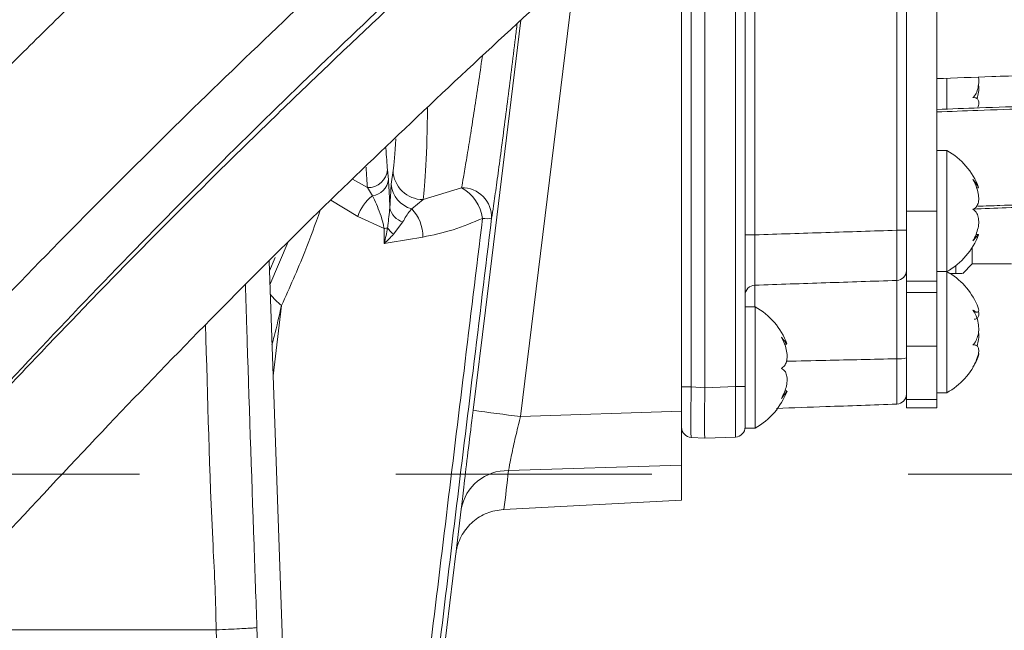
# Model space of a CAD drawing. Header units: millimetres. Extents: x 0 to 8410, y 0 to 5940.
# Tile 60 of 256: x 1520 to 1617, y 2893 to 2954. Entities that reach past the tile are written whole.
import ezdxf

# ---------------------------------------------------------------- set-up
doc = ezdxf.new("R2010")
doc.units = ezdxf.units.MM
doc.header["$LTSCALE"] = 10
doc.linetypes.add('CENTERX2', pattern=[20.32, 12.7, -2.54, 2.54, -2.54])
doc.styles.add('SLDTEXTSTYLE0', font='TXT', dxfattribs={"width": 0.605})
doc.dimstyles.new('SLDDIMSTYLE2', dxfattribs={"dimtxt": 50, "dimasz": 50, "dimexe": 0, "dimexo": 0.0625, "dimgap": 12.5, "dimtad": 1, "dimtoh": 1, "dimdec": 1, "dimrnd": 1e-09, "dimzin": 12, "dimdsep": 46, "dimtxsty": 'SLDTEXTSTYLE0', "dimsah": 1, "dimcen": 0.09, "dimadec": 0, "dimazin": 0, "dimtfac": 1, "dimtofl": 0, "dimtmove": 0, "dimatfit": 3, "dimfxl": 1, "dimfrac": 2, "dimtolj": 1, "dimtzin": 12, "dimarcsym": 0})

# ---------------------------------------------------------------- blocks, each defined once
blk = doc.blocks.new('*D11')
at = {"color": 7, "linetype": 'Continuous', "lineweight": 0}
for p, q in [((1441.191, 2973.045), (1441.191, 2553.474)), ((1386.191, 2703.045), (1386.191, 2553.474)), ((1386.191, 2568.474), (1119.57, 2568.474)), ((1386.191, 2568.474), (1441.191, 2568.474)), ((1441.191, 2568.474), (1541.191, 2568.474))]:
    blk.add_line(p, q, dxfattribs=at)
for points in [[(1386.191, 2568.474), (1336.191, 2575.974), (1336.191, 2560.974)], [(1441.191, 2568.474), (1491.191, 2560.974), (1491.191, 2575.974)]]:
    blk.add_solid(points, dxfattribs=at)
at = {"color": 7, "linetype": 'Continuous', "lineweight": 0, "insert": (1135.445, 2632.927), "char_height": 50, "attachment_point": 1, "style": 'SLDTEXTSTYLE0'}
blk.add_mtext('55', dxfattribs=at)

msp = doc.modelspace()

# ---------------------------------------------------------------- linework, layer by layer
at = {"color": 7, "linetype": 'Continuous', "lineweight": 0}
for p, q in [((1591.490794, 2973.209903), (1591.490794, 2920.164272)), ((1587.490786, 2969.787881), (1587.490786, 2917.041704)), ((1585.190792, 2967.759058), (1585.190792, 2914.704129)), ((1607.490796, 2934.544727), (1607.490796, 2959.544823)), ((1610.490788, 2934.544727), (1610.490788, 2959.544823)), ((1611.490775, 2944.616005), (1611.490775, 2947.713778)), ((1611.490775, 2940.544769), (1610.490788, 2940.544769)), ((1611.490775, 2928.544805), (1611.490775, 2940.544769)), ((1614.451486, 2936.854884), (1614.634354, 2936.854884)), ((1607.490796, 2927.586362), (1607.490796, 2934.544727)), ((1610.490788, 2927.586362), (1610.490788, 2934.544727)), ((1614.634354, 2932.23469), (1614.379633, 2932.23469)), ((1614.0108, 2929.314777), (1614.0108, 2930.927083)), ((1544.316757, 2928.613231), (1544.881988, 2929.948852)), ((1553.607095, 2664.544747), (1544.282842, 2929.577515)), ((1612.378288, 2928.369686), (1612.378288, 2929.130122)), ((1613.065679, 2928.369686), (1614.0108, 2929.314777)), ((1614.0108, 2929.314777), (1617.900628, 2929.314777)), ((1610.490788, 2928.544805), (1611.490775, 2928.544805)), ((1611.490775, 2916.544721), (1611.490775, 2928.544805)), ((1611.78847, 2928.369686), (1612.378288, 2928.369686)), ((1607.490796, 2926.466987), (1607.490796, 2927.586362)), ((1610.490788, 2926.466987), (1610.490788, 2927.586362)), ((1607.490796, 2921.152637), (1607.490796, 2926.466987)), ((1610.490788, 2921.152637), (1610.490788, 2926.466987)), ((1592.490781, 2925.04482), (1591.490794, 2925.04482)), ((1592.490781, 2913.044736), (1592.490781, 2925.04482)), ((1614.185471, 2924.533531), (1614.516545, 2924.533531)), ((1595.391262, 2921.359703), (1595.635522, 2921.359703)), ((1607.490796, 2915.872023), (1607.490796, 2921.152637)), ((1610.490788, 2921.152637), (1610.490788, 2915.872023)), ((1591.490794, 2917.925284), (1591.490794, 2920.164272)), ((1591.490794, 2917.925284), (1591.490794, 2917.147681)), ((1591.490794, 2917.147681), (1591.490794, 2913.150117)), ((1595.635522, 2916.729853), (1595.430393, 2916.729853)), ((1610.490788, 2916.544721), (1611.490775, 2916.544721)), ((1607.490796, 2915.872023), (1607.490796, 2915.04471)), ((1610.490788, 2915.872023), (1610.490788, 2915.04471)), ((1585.190792, 2909.373567), (1585.190792, 2914.704129)), ((1610.490788, 2915.04471), (1607.490796, 2915.04471)), ((1591.490794, 2913.044736), (1591.490794, 2913.150117)), ((1591.490794, 2913.044736), (1592.490781, 2913.044736)), ((1587.490756, 2912.044808), (1586.138446, 2912.115619)), ((1587.490786, 2912.044808), (1587.490756, 2912.044808)), ((1590.525675, 2912.150786), (1587.490786, 2912.044808)), ((1585.190792, 2909.373567), (1585.190792, 2905.911371)), ((1585.190792, 2905.911371), (1567.575801, 2904.980466)), ((1567.575801, 2904.980466), (1567.508954, 2904.97689)), ((1562.808055, 2900.597379), (1558.481414, 2865.359709)), ((1562.804837, 2900.572106), (1562.802065, 2900.55053)), ((1539.028454, 2893.044874), (1509.560559, 2893.044874)), ((1539.028812, 2893.044874), (1539.028454, 2893.044874))]:
    msp.add_line(p, q, dxfattribs=at)
at = {"color": 8, "linetype": 'Continuous', "lineweight": 0}
for p, q in [((1590.525675, 2917.147681), (1590.525675, 2972.388312)), ((1586.138446, 2968.594954), (1586.138446, 2917.108819)), ((1592.455882, 2961.903259), (1592.455882, 2932.186291)), ((1606.525678, 2932.638332), (1606.525678, 2961.451218)), ((1574.640978, 2958.354995), (1569.217194, 2914.192841)), ((1552.565712, 2937.701389), (1554.037619, 2936.867163)), ((1556.034881, 2938.639328), (1556.121308, 2937.666461)), ((1556.408573, 2937.197373), (1556.578476, 2938.559458)), ((1554.544378, 2936.051533), (1554.037619, 2936.867163)), ((1559.574354, 2935.678169), (1563.376713, 2936.849401)), ((1553.094674, 2933.996007), (1550.424833, 2935.637877)), ((1559.574354, 2935.678169), (1558.427472, 2934.765384)), ((1555.696417, 2932.798669), (1553.094674, 2933.996007)), ((1610.490788, 2934.544727), (1607.490796, 2934.544727)), ((1557.564217, 2933.462784), (1556.622553, 2932.246849)), ((1555.710424, 2931.326792), (1555.696417, 2932.798669)), ((1592.455882, 2932.186291), (1591.490794, 2932.186291)), ((1607.490796, 2932.638332), (1606.525678, 2932.638332)), ((1544.365037, 2927.241132), (1546.195675, 2931.484267)), ((1592.455882, 2927.200243), (1592.455882, 2925.04482)), ((1606.525678, 2919.908926), (1606.525678, 2927.666232)), ((1610.490788, 2927.586362), (1607.490796, 2927.586362)), ((1610.490788, 2926.466987), (1607.490796, 2926.466987)), ((1545.526016, 2925.192997), (1544.682104, 2918.228552)), ((1607.490796, 2921.152637), (1610.490788, 2921.152637)), ((1585.190792, 2917.108819), (1586.138446, 2917.108819)), ((1586.138446, 2917.108819), (1587.490756, 2917.03789)), ((1587.490786, 2917.041704), (1590.525675, 2917.147681)), ((1591.490794, 2917.147681), (1590.525675, 2917.147681)), ((1610.490788, 2915.872023), (1607.490796, 2915.872023)), ((1569.217194, 2914.192841), (1585.190792, 2914.704129)), ((1585.190792, 2909.373567), (1568.034518, 2908.824489)), ((1562.802065, 2900.55053), (1563.33347, 2904.991791)), ((1543.084342, 2893.269226), (1551.252145, 2664.463446))]:
    msp.add_line(p, q, dxfattribs=at)
at = {"color": 7, "linetype": 'CENTERX2', "lineweight": 0}
msp.add_line((1201.243864, 2908.466676), (2883.288741, 2908.466676), dxfattribs=at)
at = {"color": 8, "linetype": 'Continuous', "lineweight": 0, "flags": 128}
for points in [[(1564.516205, 2914.802239), (1565.73518, 2924.727366), (1569.264311, 2953.463003)], [(1559.530605, 2931.965277), (1556.280304, 2931.42204), (1555.710424, 2931.326792)]]:
    msp.add_lwpolyline(points, dxfattribs=at)
at = {"color": 7, "linetype": 'Continuous', "lineweight": 0}
for centre, radius, start, end in [((1441.190786, 2973.044765), 110.5, 6.94553026, 201.26976644), ((1441.190786, 2973.044765), 109.5, 6.62291892, 200.02224531), ((1608.091804, 2934.425376), 7, 20.64095396, 60.95025276), ((1608.091804, 2934.664154), 7, 299.04974724, 339.38882025), ((1608.091804, 2922.425376), 7, 23.83434912, 60.95025276), ((1589.091804, 2918.925376), 7, 20.63583173, 60.95025276), ((1608.091804, 2922.664154), 7, 299.04974724, 336.28259045), ((1589.091804, 2919.164154), 7, 299.04974724, 339.39066495), ((1606.490786, 2916.409724), 1, 272, 0), ((1586.190786, 2913.114267), 1, 180, 267), ((1590.490786, 2913.150136), 1, 272, 0)]:
    msp.add_arc(centre, radius, start, end, dxfattribs=at)
at = {"color": 8, "linetype": 'Continuous', "lineweight": 0}
for centre, radius, start, end in [((1554.092238, 2938.817165), 1.950767, 268.39560321, 354.76950916), ((1559.567916, 2938.669632), 2.99147, 182.11065526, 270.123308), ((1554.297252, 2937.870222), 1.835402, 277.73804458, 353.62606347), ((1559.145141, 2937.415134), 2.745219, 184.54971036, 254.84534662), ((1563.444922, 2933.938872), 2.911328, 357.70089267, 91.34248415), ((1561.351923, 2933.230255), 4.147046, 8.17807509, 60.77444895), ((1556.920037, 2932.837067), 3.997067, 126.46634736, 163.14518412), ((1558.093848, 2935.253601), 1.867494, 192.25207995, 253.52451091), ((1555.614574, 2932.039863), 3.916741, 358.90885853, 44.09615366), ((1565.899415, 2936.61291), 2.827595, 260.9941348, 279.24949847), ((1555.214252, 2935.594245), 2.836852, 279.78575972, 286.91265275), ((1558.52249, 2934.581132), 3.009757, 214.41453065, 230.85691157), ((1606.493357, 2928.663151), 0.997443, 271.85693721, 359.85783462), ((1592.489685, 2926.201923), 0.998892, 91.93928617, 179.93493135), ((1548.389194, 2929.220913), 4.941852, 216.13306405, 234.59351002), ((1606.758567, 2922.376614), 2.478653, 264.60865746, 287.18237657), ((1590.403003, 3096.060183), 183.097156, 261.87212639, 263.35553593), ((1567.904724, 2904.184273), 4.64203, 88.39776336, 169.98198219)]:
    msp.add_arc(centre, radius, start, end, dxfattribs=at)
for centre, major_axis, ratio, start_param, end_param in [((1559.384559, 2951.044765), (0, 16), 0.042581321, 3.42391514, 4.312049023), ((1556.388671, 2951.044765), (0, 13), 0.052407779, 3.42391514, 3.911633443), ((1556.374957, 2951.044765), (0, 14), 0.052407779, 2.392164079, 2.659661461), ((1554.377698, 2951.044765), (0, 16), 0.045856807, 2.433452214, 2.659661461), ((1586.190786, 2917.119756), (0.052313, 5.00412), 0.010434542, 1.573097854, 3.141155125), ((1590.490786, 2917.152575), (-0.034893, 5.001829), 0.006970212, 3.141787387, 4.711365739), ((-1882.020229, 2812.545263), (3453.496417, 277.257172), 0.511913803, 6.179300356, 6.181451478)]:
    msp.add_ellipse(centre, major_axis=major_axis, ratio=ratio, start_param=start_param, end_param=end_param, dxfattribs=at)
at = {"color": 7, "linetype": 'Continuous', "lineweight": 0}
for centre, major_axis, ratio, start_param, end_param in [((1587.53446, 2917.049337), (0.043674, 5.004572), 0.008709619, 1.573155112, 3.141212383), ((1530.200841, 2915.047203), (57.289676, 2.009815), 0.087221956, 6.279364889, 6.280125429)]:
    msp.add_ellipse(centre, major_axis=major_axis, ratio=ratio, start_param=start_param, end_param=end_param, dxfattribs=at)
for points, knots in [([(1709.626008, 3025.905654), (1709.356482, 3026.92909), (1708.842349, 3028.88134), (1708.0834, 3031.659814), (1707.367659, 3034.135278), (1706.672975, 3036.377243), (1706.007752, 3038.364056), (1705.384602, 3040.081122), (1704.85038, 3041.450272), (1704.392598, 3042.554347), (1703.95237, 3043.561967), (1703.484059, 3044.577868), (1702.938283, 3045.691373), (1702.309086, 3046.889485), (1701.593229, 3048.149151), (1700.83891, 3049.366322), (1700.096651, 3050.46528), (1699.425356, 3051.383915), (1698.80712, 3052.173248), (1698.154874, 3052.955788), (1697.355948, 3053.846399), (1696.305642, 3054.910053), (1695.021251, 3056.058604), (1693.599201, 3057.155863), (1692.07347, 3058.163797), (1690.552209, 3059.0135), (1688.965383, 3059.751588), (1687.341265, 3060.374727), (1685.505324, 3060.930748), (1682.916077, 3061.491786), (1679.678872, 3061.82243), (1675.975053, 3061.741375), (1672.442035, 3061.319423), (1668.897773, 3060.618072), (1665.144118, 3059.615285), (1661.091183, 3058.277721), (1656.673574, 3056.560799), (1651.920545, 3054.455875), (1646.930977, 3052.001889), (1641.83274, 3049.274744), (1636.747863, 3046.36361), (1631.83535, 3043.391011), (1627.261357, 3040.496528), (1623.090792, 3037.761755), (1619.01813, 3035.012342), (1614.680583, 3032.003152), (1609.796113, 3028.517502), (1604.333964, 3024.506122), (1598.338793, 3019.972348), (1591.992246, 3015.027022), (1583.903682, 3008.539039), (1574.209863, 3000.463026), (1562.960588, 2990.672712), (1551.860834, 2980.674308), (1542.709756, 2972.207703), (1535.52792, 2965.438242), (1530.250962, 2960.395934), (1525.05552, 2955.360849), (1519.948411, 2950.336463), (1514.935627, 2945.326218), (1510.011811, 2940.3235), (1504.991074, 2935.144625), (1499.631527, 2929.531059), (1493.717027, 2923.236835), (1487.218879, 2916.205974), (1480.179279, 2908.463235), (1472.643835, 2900.048827), (1464.660146, 2891.010709), (1456.293595, 2881.375094), (1447.585385, 2871.168136), (1441.809555, 2864.182147), (1438.838798, 2860.588953)], [0, 0, 0, 0, 0.018858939, 0.035974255, 0.051343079, 0.064965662, 0.078152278, 0.08915524, 0.097979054, 0.104627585, 0.11036261, 0.116947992, 0.123946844, 0.131712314, 0.14024471, 0.148897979, 0.156382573, 0.163005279, 0.168275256, 0.173217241, 0.179656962, 0.187627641, 0.197124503, 0.206874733, 0.215595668, 0.225103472, 0.233014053, 0.241019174, 0.250220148, 0.260611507, 0.278422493, 0.294424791, 0.308730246, 0.323110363, 0.337955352, 0.353482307, 0.369847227, 0.387052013, 0.404453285, 0.421440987, 0.438031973, 0.453885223, 0.468043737, 0.480456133, 0.491909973, 0.504674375, 0.518884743, 0.534528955, 0.551593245, 0.569595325, 0.587453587, 0.618245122, 0.648408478, 0.677846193, 0.706503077, 0.720559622, 0.734452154, 0.748190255, 0.761780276, 0.77522483, 0.788526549, 0.801767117, 0.816392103, 0.832933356, 0.8513719, 0.87168269, 0.893831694, 0.917783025, 0.943505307, 0.970942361, 1, 1, 1, 1]), ([(1658.394057, 3057.188317), (1658.216223, 3057.163989), (1656.809902, 3056.971599), (1653.941102, 3056.235849), (1649.673485, 3054.939429), (1645.334455, 3053.286989), (1641.027585, 3051.418091), (1636.887444, 3049.439911), (1632.569475, 3047.206907), (1628.122991, 3044.749185), (1623.690565, 3042.156509), (1619.485925, 3039.578001), (1615.741249, 3037.193803), (1612.311342, 3034.945723), (1608.837658, 3032.611282), (1604.922688, 3029.911492), (1600.415246, 3026.717329), (1595.289931, 3022.979649), (1589.611256, 3018.714312), (1583.577951, 3014.046989), (1575.897531, 3007.935362), (1566.70196, 3000.354278), (1556.036856, 2991.186542), (1545.556537, 2981.807489), (1536.978531, 2973.814824), (1530.289938, 2967.39967), (1525.388947, 2962.614146), (1520.571126, 2957.82869), (1515.837153, 2953.049252), (1511.187561, 2948.281674), (1506.60482, 2943.510228), (1501.90317, 2938.537085), (1496.866515, 2933.115096), (1491.315616, 2927.016026), (1485.255634, 2920.194778), (1478.742978, 2912.654821), (1471.849014, 2904.40574), (1464.646454, 2895.467166), (1457.195909, 2885.866944), (1449.531145, 2875.639505), (1444.511163, 2868.619197), (1441.928524, 2865.007445)], [0, 0, 0, 0, 0.003589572, 0.028386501, 0.054333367, 0.081973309, 0.103843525, 0.126287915, 0.148739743, 0.171203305, 0.193627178, 0.214118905, 0.231746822, 0.24650687, 0.2618466, 0.279494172, 0.299561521, 0.322032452, 0.346884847, 0.373090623, 0.399034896, 0.443705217, 0.487349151, 0.529840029, 0.571115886, 0.591343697, 0.611336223, 0.631115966, 0.650698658, 0.670094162, 0.689307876, 0.70858405, 0.7301074, 0.754393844, 0.781434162, 0.811214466, 0.843712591, 0.878904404, 0.916753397, 0.957171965, 1, 1, 1, 1]), ([(1451.680738, 2851.393625), (1453.290574, 2853.369541), (1456.369897, 2857.14911), (1460.880276, 2862.546132), (1465.006218, 2867.412196), (1468.840837, 2871.874881), (1472.318128, 2875.878212), (1475.375129, 2879.36673), (1477.837057, 2882.157804), (1479.894349, 2884.479265), (1481.822515, 2886.646635), (1484.358104, 2889.486484), (1487.693537, 2893.203136), (1491.874959, 2897.834752), (1498.248494, 2904.840821), (1506.630156, 2913.922112), (1516.948779, 2924.817854), (1527.182935, 2935.296658), (1537.401222, 2945.390596), (1547.631275, 2955.188547), (1557.891171, 2964.761363), (1568.11365, 2974.086093), (1578.21403, 2983.040656), (1588.071421, 2991.482854), (1597.624823, 2999.338343), (1606.948749, 3006.694113), (1615.103248, 3012.846666), (1622.222503, 3018.001807), (1628.394264, 3022.30628), (1634.633613, 3026.47195), (1640.943773, 3030.469413), (1647.210492, 3034.191671), (1652.494314, 3037.086066), (1656.672523, 3039.196054), (1659.723056, 3040.632969), (1662.317006, 3041.768431), (1664.592004, 3042.692153), (1666.968646, 3043.581036), (1669.598329, 3044.453649), (1672.476151, 3045.239571), (1674.923531, 3045.718155), (1676.867058, 3045.943432), (1678.360496, 3046.002877), (1679.697944, 3045.941632), (1680.847357, 3045.777612), (1681.784932, 3045.546893), (1682.464632, 3045.311747), (1682.98052, 3045.094373), (1683.470896, 3044.851906), (1683.99728, 3044.544449), (1684.560499, 3044.155865), (1685.122262, 3043.698891), (1685.622203, 3043.227392), (1686.031614, 3042.794877), (1686.349576, 3042.429862), (1686.607754, 3042.11371), (1686.842122, 3041.811172), (1687.110903, 3041.448632), (1687.306946, 3041.160852), (1687.41535, 3041.001722)], [0, 0, 0, 0, 0.019353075, 0.037018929, 0.052943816, 0.06708677, 0.080773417, 0.092153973, 0.101205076, 0.108027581, 0.114782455, 0.122286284, 0.135597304, 0.150774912, 0.166995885, 0.203066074, 0.237992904, 0.271866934, 0.304823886, 0.337604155, 0.370430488, 0.403362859, 0.436348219, 0.468896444, 0.500567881, 0.531821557, 0.563786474, 0.585502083, 0.607790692, 0.631169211, 0.655635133, 0.681172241, 0.707091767, 0.722830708, 0.736961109, 0.749487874, 0.760420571, 0.771322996, 0.787378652, 0.805439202, 0.825367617, 0.838550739, 0.852030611, 0.865818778, 0.87991014, 0.892924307, 0.904004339, 0.91193996, 0.920817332, 0.930728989, 0.941690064, 0.953630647, 0.964623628, 0.972603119, 0.979289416, 0.984670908, 0.98879862, 0.9938061, 1, 1, 1, 1]), ([(1712.210704, 3013.034389), (1712.125244, 3013.346379), (1711.804467, 3014.517456), (1711.244591, 3016.4139), (1710.555208, 3018.608509), (1709.928739, 3020.445784), (1709.378217, 3021.944939), (1708.916005, 3023.122696), (1708.515433, 3024.088569), (1708.06188, 3025.130604), (1707.468681, 3026.407316), (1706.658725, 3027.993682), (1705.726361, 3029.620631), (1704.773991, 3031.084488), (1703.989767, 3032.159676), (1703.3525, 3032.964414), (1702.745027, 3033.683725), (1701.965835, 3034.534149), (1700.9622, 3035.517995), (1699.788999, 3036.521454), (1698.544425, 3037.434435), (1697.314798, 3038.206957), (1696.144727, 3038.835784), (1694.966325, 3039.375442), (1693.740268, 3039.849206), (1692.338537, 3040.287842), (1690.065147, 3040.821415), (1686.970463, 3041.162512), (1683.115866, 3041.020263), (1679.327769, 3040.455857), (1675.373976, 3039.516014), (1671.025403, 3038.143966), (1666.43196, 3036.373581), (1661.667242, 3034.256606), (1656.876545, 3031.893768), (1651.940449, 3029.246167), (1646.987012, 3026.401969), (1642.216274, 3023.505248), (1637.84361, 3020.729499), (1633.694287, 3018.003142), (1629.353134, 3015.062275), (1624.358146, 3011.570546), (1618.592934, 3007.405663), (1612.082464, 3002.540685), (1605.057889, 2997.107383), (1596.610732, 2990.351596), (1586.963664, 2982.326791), (1576.18926, 2972.97448), (1565.600828, 2963.452259), (1556.915099, 2955.4067), (1550.119788, 2948.97446), (1545.135969, 2944.185245), (1540.233841, 2939.400502), (1535.416017, 2934.62238), (1530.686189, 2929.85182), (1526.025194, 2925.072371), (1521.237666, 2920.087707), (1515.802477, 2914.343148), (1509.467183, 2907.535721), (1502.165281, 2899.553227), (1494.15287, 2890.65445), (1485.456122, 2880.88168), (1476.150317, 2870.269409), (1466.315059, 2858.862226), (1459.748093, 2850.97745), (1456.360686, 2846.910283)], [0, 0, 0, 0, 0.00633935, 0.023795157, 0.039009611, 0.051991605, 0.062580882, 0.071041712, 0.077395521, 0.083351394, 0.09335263, 0.105095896, 0.118475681, 0.130530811, 0.139834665, 0.144877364, 0.150615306, 0.157981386, 0.166961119, 0.177303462, 0.186995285, 0.195586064, 0.203778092, 0.21076255, 0.218164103, 0.226551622, 0.235915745, 0.257316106, 0.276163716, 0.293265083, 0.310919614, 0.329404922, 0.349090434, 0.366932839, 0.384982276, 0.402753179, 0.42025269, 0.436848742, 0.451367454, 0.463781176, 0.477438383, 0.493184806, 0.511060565, 0.531044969, 0.552644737, 0.574126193, 0.605783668, 0.636722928, 0.666895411, 0.69624543, 0.710624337, 0.724823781, 0.738856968, 0.752734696, 0.766467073, 0.780063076, 0.793702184, 0.808935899, 0.828754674, 0.851143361, 0.876089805, 0.903556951, 0.933464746, 0.965679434, 1, 1, 1, 1]), ([(1464.322228, 2841.202304), (1466.45905, 2843.793188), (1470.48523, 2848.674905), (1476.283264, 2855.506182), (1481.12616, 2861.130326), (1485.047205, 2865.632303), (1488.094323, 2869.105191), (1490.573162, 2871.914706), (1492.621071, 2874.226792), (1494.494249, 2876.334768), (1496.452704, 2878.532418), (1498.610139, 2880.946231), (1501.482377, 2884.150523), (1505.095531, 2888.165849), (1509.382656, 2892.899846), (1513.747971, 2897.682894), (1520.033075, 2904.506803), (1528.230899, 2913.255169), (1538.383112, 2923.758391), (1548.414324, 2933.752985), (1558.363202, 2943.335708), (1568.268046, 2952.597593), (1578.177293, 2961.618169), (1588.001221, 2970.28858), (1597.607786, 2978.471644), (1606.913658, 2986.087229), (1615.977261, 2993.206354), (1623.880021, 2999.144135), (1630.760968, 3004.10598), (1636.736868, 3008.2566), (1642.8216, 3012.301877), (1649.026325, 3016.213431), (1655.213953, 3019.865404), (1660.429119, 3022.697707), (1664.537807, 3024.751161), (1667.519367, 3026.13886), (1670.049934, 3027.2326), (1672.286581, 3028.128108), (1674.654468, 3028.999618), (1677.311907, 3029.862054), (1680.241741, 3030.631535), (1682.885279, 3031.110768), (1685.144146, 3031.311348), (1687.03522, 3031.291628), (1688.696066, 3031.086117), (1690.060071, 3030.746255), (1691.021173, 3030.39244), (1691.741642, 3030.063088), (1692.373135, 3029.724592), (1693.04134, 3029.303508), (1693.73408, 3028.791566), (1694.398123, 3028.218241), (1694.966276, 3027.656142), (1695.416389, 3027.162825), (1695.761222, 3026.755302), (1696.04193, 3026.403164), (1696.313625, 3026.045432), (1696.639241, 3025.594441), (1697.055032, 3024.978884), (1697.559208, 3024.168659), (1698.173297, 3023.083945), (1698.885849, 3021.672995), (1699.680999, 3019.880492), (1700.517377, 3017.725106), (1701.381878, 3015.186686), (1702.269657, 3012.255032), (1703.18628, 3008.936664), (1703.806709, 3006.583834), (1704.130608, 3005.355522)], [0, 0, 0, 0, 0.021446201, 0.040408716, 0.056781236, 0.068264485, 0.077917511, 0.085722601, 0.091675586, 0.097174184, 0.103268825, 0.109959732, 0.117246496, 0.129899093, 0.143302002, 0.15653611, 0.169595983, 0.199984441, 0.229381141, 0.257918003, 0.285538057, 0.313219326, 0.340992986, 0.368807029, 0.396264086, 0.423008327, 0.449379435, 0.476193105, 0.494306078, 0.512923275, 0.532604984, 0.553344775, 0.575126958, 0.597164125, 0.610420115, 0.622260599, 0.632691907, 0.641765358, 0.651038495, 0.66462939, 0.679860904, 0.696600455, 0.709988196, 0.723869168, 0.738275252, 0.75178576, 0.762789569, 0.769679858, 0.777373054, 0.785882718, 0.79522442, 0.805057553, 0.813730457, 0.820025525, 0.825297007, 0.829533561, 0.833052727, 0.837821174, 0.844182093, 0.852154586, 0.861761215, 0.874773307, 0.889990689, 0.907448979, 0.927176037, 0.949185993, 0.973472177, 1, 1, 1, 1]), ([(1497.740049, 2894.618556), (1498.550224, 2895.547207), (1501.131301, 2898.505726), (1505.568822, 2903.490649), (1512.491144, 2911.160474), (1520.944129, 2920.291939), (1530.908604, 2930.701035), (1540.770395, 2940.638502), (1550.557799, 2950.163557), (1560.32073, 2959.347595), (1570.112797, 2968.251456), (1579.832114, 2976.784266), (1589.337978, 2984.827537), (1598.53534, 2992.314042), (1607.454706, 2999.284688), (1614.916864, 3004.870375), (1621.044043, 3009.268746), (1624.492207, 3011.698947), (1626.271974, 3012.894742), (1626.456398, 3013.018653)], [0, 0, 0, 0, 0.0203276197, 0.0647602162, 0.1093079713, 0.1888559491, 0.2662833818, 0.3413898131, 0.4140006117, 0.4867514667, 0.5597706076, 0.6329477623, 0.7052068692, 0.7755804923, 0.844781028, 0.9144989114, 0.9545429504, 0.9952896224, 1, 1, 1, 1]), ([(1610.490788, 2947.666928), (1612.312733, 2947.733384), (1616.317208, 2947.879446), (1622.2028, 2948.078526), (1627.827808, 2948.246207), (1632.53319, 2948.374804), (1636.371629, 2948.504527), (1639.441661, 2948.63803), (1642.108689, 2948.782632), (1644.862205, 2948.96631), (1648.345714, 2949.259184), (1652.559719, 2949.729508), (1657.168741, 2950.436142), (1661.650665, 2951.372128), (1665.831386, 2952.53645), (1669.716371, 2953.940139), (1673.310507, 2955.607662), (1676.614399, 2957.568988), (1679.942015, 2960.169802), (1683.088157, 2963.509832), (1685.932592, 2967.293643), (1688.027717, 2970.465382), (1689.608516, 2972.951653), (1690.764492, 2974.765393), (1691.786784, 2976.323751), (1692.746205, 2977.742859), (1693.914496, 2979.421467), (1695.304991, 2981.369009), (1696.854729, 2983.517787), (1697.772635, 2985.030155), (1698.190797, 2985.71913)], [0, 0, 0, 0, 0.0464830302, 0.1021655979, 0.150142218, 0.1899552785, 0.2221761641, 0.248094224, 0.2683569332, 0.2903529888, 0.31853985, 0.3576470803, 0.3988024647, 0.4381211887, 0.4755663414, 0.5113476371, 0.5462163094, 0.5809626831, 0.6163332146, 0.6660548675, 0.717381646, 0.7685823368, 0.7988084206, 0.8265550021, 0.8502961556, 0.8703055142, 0.8944948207, 0.9332619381, 0.9695967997, 1, 1, 1, 1]), ([(1698.323626, 2983.550474), (1698.070991, 2982.806717), (1697.280502, 2980.479515), (1695.501939, 2976.674718), (1693.195919, 2972.40309), (1690.65978, 2968.39496), (1687.789023, 2964.441884), (1684.396031, 2960.384225), (1680.759253, 2956.819873), (1677.022687, 2954.10152), (1673.455469, 2952.103192), (1669.665442, 2950.439901), (1665.596452, 2949.049287), (1661.208612, 2947.899948), (1656.511452, 2946.98358), (1651.741163, 2946.305127), (1647.396179, 2945.859491), (1643.788445, 2945.583204), (1640.683794, 2945.397916), (1637.441701, 2945.245428), (1633.797247, 2945.11436), (1630.172941, 2945.009661), (1626.789274, 2944.916062), (1623.381921, 2944.813966), (1619.299043, 2944.681672), (1614.899062, 2944.528662), (1611.850239, 2944.417168), (1610.490788, 2944.367454)], [0, 0, 0, 0, 0.024373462, 0.076264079, 0.126801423, 0.172314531, 0.22322457, 0.280795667, 0.338255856, 0.37876406, 0.418192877, 0.457241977, 0.497316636, 0.539241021, 0.583149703, 0.628852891, 0.670781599, 0.701898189, 0.726987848, 0.754992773, 0.789672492, 0.825533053, 0.852926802, 0.881087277, 0.917594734, 0.963255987, 1, 1, 1, 1]), ([(1614.55204, 2935.01465), (1615.284923, 2935.04143), (1618.395717, 2935.155096), (1623.512188, 2935.324625), (1629.503889, 2935.49148), (1634.404676, 2935.631047), (1638.2733, 2935.777343), (1641.407268, 2935.930686), (1644.370051, 2936.110306), (1647.725037, 2936.364294), (1652.518774, 2936.834479), (1658.401414, 2937.649814), (1664.957235, 2938.99848), (1670.622731, 2940.654276), (1675.481659, 2942.552663), (1679.655748, 2944.622626), (1683.643432, 2947.138886), (1687.394915, 2950.140609), (1690.86255, 2953.524705), (1693.970127, 2957.035283), (1696.655075, 2960.408963), (1698.860193, 2963.521886), (1700.791066, 2966.576118), (1702.654145, 2969.899283), (1704.451639, 2973.653669), (1706.02104, 2977.403045), (1706.860211, 2979.788609), (1707.224864, 2980.825231)], [0, 0, 0, 0, 0.018605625, 0.078973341, 0.129857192, 0.170616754, 0.20333121, 0.228110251, 0.250310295, 0.278763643, 0.313688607, 0.373040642, 0.430553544, 0.485922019, 0.526389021, 0.567636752, 0.61018667, 0.654336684, 0.700201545, 0.745493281, 0.786045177, 0.821686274, 0.853030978, 0.888018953, 0.929268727, 0.969264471, 1, 1, 1, 1]), ([(1614.057202, 2934.744284), (1615.166979, 2934.784336), (1618.80853, 2934.915759), (1624.546654, 2935.108759), (1630.821551, 2935.29506), (1635.852551, 2935.453853), (1639.547364, 2935.596958), (1642.374463, 2935.726433), (1644.856302, 2935.856096), (1647.691608, 2936.027516), (1651.028813, 2936.274189), (1655.93436, 2936.732591), (1662.243833, 2937.568928), (1669.719401, 2939.072092), (1676.388341, 2941.094167), (1682.058024, 2943.557117), (1686.647667, 2946.222019), (1690.639465, 2949.233936), (1694.429725, 2952.846684), (1697.967568, 2957.134212), (1701.170781, 2962.214895), (1703.506858, 2967.335358), (1705.12238, 2972.385473), (1705.643263, 2975.608826), (1705.909092, 2977.25384)], [0, 0, 0, 0, 0.028724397, 0.094254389, 0.148478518, 0.191027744, 0.224432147, 0.244167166, 0.264315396, 0.288814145, 0.317806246, 0.351171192, 0.41694381, 0.483842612, 0.551488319, 0.601720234, 0.649952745, 0.696068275, 0.739672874, 0.795564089, 0.851373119, 0.907898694, 0.952996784, 1, 1, 1, 1]), ([(1568.884481, 2953.117296), (1568.827988, 2952.64814), (1568.643835, 2951.11879), (1568.317385, 2948.479291), (1567.919362, 2945.311102), (1567.531088, 2942.292822), (1567.163653, 2939.507486), (1566.829106, 2937.057785), (1566.556682, 2935.144191), (1566.414435, 2934.216731), (1566.353906, 2933.822081)], [0, 0, 0, 0, 0.061533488, 0.200585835, 0.339639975, 0.479087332, 0.618535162, 0.757724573, 0.896907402, 1, 1, 1, 1]), ([(1614.622969, 2947.81594), (1614.626345, 2947.801139), (1614.681476, 2947.559394), (1614.653672, 2947.071527), (1614.522698, 2946.449356), (1614.306214, 2946.030811), (1614.138073, 2945.841557), (1614.083458, 2945.780084)], [0, 0, 0, 0, 0.018706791, 0.305536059, 0.57731279, 0.862702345, 1, 1, 1, 1]), ([(1653.259445, 2946.558759), (1652.912832, 2946.51458), (1651.342622, 2946.314444), (1648.670348, 2946.12535), (1645.428586, 2945.898534), (1642.588544, 2945.744567), (1639.788218, 2945.612009), (1636.692557, 2945.488126), (1633.707719, 2945.386433), (1631.155663, 2945.306712), (1629.155826, 2945.245945), (1626.841714, 2945.175544), (1623.74635, 2945.076831), (1619.58409, 2944.938136), (1615.046486, 2944.780537), (1611.900975, 2944.667182), (1610.490788, 2944.616363)], [0, 0, 0, 0, 0.024726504, 0.112015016, 0.188153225, 0.253145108, 0.311506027, 0.38459755, 0.470051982, 0.520480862, 0.563207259, 0.609989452, 0.682399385, 0.779815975, 0.901287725, 1, 1, 1, 1]), ([(1614.493448, 2945.691869), (1614.546454, 2945.896646), (1614.657181, 2946.324412), (1614.682854, 2946.815331), (1614.632778, 2947.03483), (1614.630509, 2947.044775)], [0, 0, 0, 0, 0.4671548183, 0.9758578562, 1, 1, 1, 1]), ([(1614.083458, 2945.780084), (1614.231948, 2945.781975), (1614.489223, 2945.785252), (1614.65256, 2945.476753), (1614.675242, 2945.125748), (1614.597886, 2944.848698), (1614.573855, 2944.762632)], [0, 0, 0, 0, 0.357401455, 0.619237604, 0.881716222, 1, 1, 1, 1]), ([(1614.634354, 2936.877415), (1614.641038, 2936.876689), (1614.657415, 2936.87491), (1614.516375, 2937.086939), (1614.306877, 2937.375691), (1614.138241, 2937.591384), (1614.083458, 2937.661454)], [0, 0, 0, 0, 0.212567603, 0.520755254, 0.844312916, 1, 1, 1, 1]), ([(1614.083458, 2937.661454), (1614.23136, 2937.37477), (1614.487641, 2936.878014), (1614.657062, 2936.119029), (1614.663087, 2935.523581), (1614.520062, 2935.067885), (1614.306502, 2934.825282), (1614.138154, 2934.748851), (1614.083458, 2934.724018)], [0, 0, 0, 0, 0.235538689, 0.408134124, 0.581135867, 0.745062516, 0.917171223, 1, 1, 1, 1]), ([(1614.083458, 2934.724018), (1614.231357, 2934.607568), (1614.487617, 2934.405798), (1614.657065, 2933.828865), (1614.663075, 2933.204531), (1614.520085, 2932.530521), (1614.306465, 2931.99379), (1614.138142, 2931.702065), (1614.083458, 2931.607291)], [0, 0, 0, 0, 0.235566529, 0.408158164, 0.581143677, 0.745078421, 0.917182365, 1, 1, 1, 1]), ([(1607.490796, 2932.638332), (1607.490796, 2932.476482), (1607.490796, 2931.867445), (1607.490796, 2930.831922), (1607.490796, 2929.732328), (1607.490796, 2928.927032), (1607.490796, 2928.74946), (1607.490796, 2928.660676)], [0, 0, 0, 0, 0.082946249, 0.312124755, 0.541329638, 0.770669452, 1, 1, 1, 1]), ([(1614.083458, 2931.607291), (1614.229683, 2931.775403), (1614.483036, 2932.066677), (1614.652962, 2932.252675), (1614.640853, 2932.216363), (1614.635873, 2932.20143)], [0, 0, 0, 0, 0.445578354, 0.772018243, 1, 1, 1, 1]), ([(1613.012928, 2928.369686), (1612.970071, 2928.369686), (1612.909657, 2928.369686), (1612.49794, 2928.369686), (1612.378288, 2928.369686)], [0, 0, 0, 0, 0.70938258, 1, 1, 1, 1]), ([(1614.492465, 2925.253317), (1614.548407, 2925.114194), (1614.664832, 2924.824656), (1614.661099, 2924.576076), (1614.520624, 2924.506007), (1614.306443, 2924.590366), (1614.138139, 2924.699619), (1614.083458, 2924.735114)], [0, 0, 0, 0, 0.212816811, 0.442907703, 0.660934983, 0.889839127, 1, 1, 1, 1]), ([(1614.083458, 2924.735114), (1614.231354, 2924.486298), (1614.487594, 2924.055209), (1614.657076, 2923.269522), (1614.663074, 2922.571836), (1614.520075, 2921.945011), (1614.306506, 2921.527058), (1614.138144, 2921.337477), (1614.083458, 2921.275899)], [0, 0, 0, 0, 0.23557, 0.408139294, 0.581132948, 0.745079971, 0.917198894, 1, 1, 1, 1]), ([(1614.195634, 2923.832461), (1614.301192, 2923.832812), (1614.514437, 2923.833519), (1614.645864, 2924.121236), (1614.683058, 2924.398371), (1614.63323, 2924.592709), (1614.631194, 2924.600646)], [0, 0, 0, 0, 0.324005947, 0.654542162, 0.985891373, 1, 1, 1, 1]), ([(1614.492465, 2921.190426), (1614.545856, 2921.396622), (1614.656961, 2921.825704), (1614.682864, 2922.317018), (1614.633227, 2922.535805), (1614.631194, 2922.544763)], [0, 0, 0, 0, 0.470126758, 0.978306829, 1, 1, 1, 1]), ([(1595.634777, 2921.387241), (1595.640023, 2921.377199), (1595.65422, 2921.350023), (1595.515616, 2921.514847), (1595.307011, 2921.767484), (1595.138279, 2921.966361), (1595.083464, 2922.030971)], [0, 0, 0, 0, 0.186557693, 0.504917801, 0.839163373, 1, 1, 1, 1]), ([(1595.083464, 2922.030971), (1595.231364, 2921.747475), (1595.487629, 2921.256266), (1595.657071, 2920.482145), (1595.663098, 2919.859713), (1595.52003, 2919.366044), (1595.306495, 2919.087518), (1595.13815, 2918.989033), (1595.083464, 2918.95704)], [0, 0, 0, 0, 0.235550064, 0.408134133, 0.581130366, 0.745070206, 0.917186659, 1, 1, 1, 1]), ([(1614.083458, 2921.275899), (1614.231356, 2921.277748), (1614.487605, 2921.280951), (1614.657072, 2920.97748), (1614.663085, 2920.541906), (1614.520067, 2919.983328), (1614.306468, 2919.481528), (1614.138142, 2919.182556), (1614.083458, 2919.085428)], [0, 0, 0, 0, 0.23556962, 0.408148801, 0.581152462, 0.745069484, 0.917180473, 1, 1, 1, 1]), ([(1614.083458, 2919.085428), (1614.232612, 2919.337865), (1614.491035, 2919.775235), (1614.647498, 2920.239644), (1614.682938, 2920.463892), (1614.633229, 2920.487897), (1614.631194, 2920.488879)], [0, 0, 0, 0, 0.400265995, 0.693499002, 0.987454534, 1, 1, 1, 1]), ([(1607.490796, 2920.008585), (1607.490796, 2919.848146), (1607.490796, 2919.244421), (1607.490796, 2918.245855), (1607.490796, 2917.231458), (1607.490796, 2916.542285), (1607.490796, 2916.453946), (1607.490796, 2916.409776)], [0, 0, 0, 0, 0.0829455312, 0.3121211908, 0.5413344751, 0.7706681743, 1, 1, 1, 1]), ([(1595.083464, 2918.95704), (1595.231362, 2918.861021), (1595.487608, 2918.69466), (1595.657076, 2918.160935), (1595.663097, 2917.563315), (1595.520031, 2916.90172), (1595.306475, 2916.364235), (1595.138149, 2916.067221), (1595.083464, 2915.970728)], [0, 0, 0, 0, 0.235566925, 0.408140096, 0.581132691, 0.745064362, 0.917176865, 1, 1, 1, 1]), ([(1595.083464, 2915.970728), (1595.228762, 2916.154892), (1595.480515, 2916.473989), (1595.644374, 2916.703708), (1595.63704, 2916.702644), (1595.634777, 2916.702315)], [0, 0, 0, 0, 0.485509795, 0.841229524, 1, 1, 1, 1]), ([(1606.525678, 2915.410325), (1604.177382, 2915.328302), (1600.205082, 2915.189556), (1596.232884, 2915.050866), (1594.608921, 2914.994166)], [0, 0, 0, 0, 0.59116778, 1, 1, 1, 1]), ([(1563.33347, 2904.991791), (1563.412569, 2905.662429), (1563.570783, 2907.003851), (1563.950701, 2910.168157), (1564.282752, 2912.899291), (1564.474495, 2914.462249), (1564.516205, 2914.802239)], [0, 0, 0, 0, 0.304090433, 0.608247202, 0.914782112, 1, 1, 1, 1]), ([(1562.802065, 2900.55053), (1562.802865, 2900.557007), (1562.816623, 2900.668364), (1562.923313, 2901.338775), (1563.356714, 2902.511058), (1564.433506, 2903.809812), (1565.860052, 2904.725397), (1566.959185, 2904.893038), (1567.508954, 2904.97689)], [0, 0, 0, 0, 0.002833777, 0.048715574, 0.294676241, 0.532863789, 0.766345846, 1, 1, 1, 1]), ([(1539.028812, 2893.044874), (1539.868885, 2893.082838), (1541.549039, 2893.158767), (1542.683164, 2893.226919), (1543.025067, 2893.258001), (1543.072496, 2893.266983), (1543.084342, 2893.269226)], [0, 0, 0, 0, 0.381179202, 0.762361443, 0.940647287, 1, 1, 1, 1])]:
    msp.add_open_spline(points, degree=3, knots=knots, dxfattribs=at)
at = {"color": 8, "linetype": 'Continuous', "lineweight": 0}
for points, knots in [([(1563.376713, 2936.849401), (1563.437251, 2937.181845), (1563.578415, 2937.957054), (1563.850204, 2939.563465), (1564.183253, 2941.617881), (1564.552005, 2943.969801), (1564.93805, 2946.501208), (1565.241483, 2948.523339), (1565.40824, 2949.664776), (1565.444846, 2949.915335)], [0, 0, 0, 0, 0.123129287, 0.287118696, 0.455918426, 0.620425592, 0.78970243, 0.953837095, 1, 1, 1, 1]), ([(1556.121308, 2937.666461), (1556.145929, 2937.322231), (1556.195931, 2936.623148), (1556.243176, 2935.618181), (1556.264551, 2934.985671), (1556.268889, 2934.857294)], [0, 0, 0, 0, 0.436039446, 0.885535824, 1, 1, 1, 1]), ([(1556.268889, 2934.857294), (1556.276027, 2935.036519), (1556.313769, 2935.984262), (1556.366121, 2936.654159), (1556.408573, 2937.197373)], [0, 0, 0, 0, 0.18910751, 1, 1, 1, 1]), ([(1555.696417, 2932.798669), (1555.673173, 2932.916362), (1555.563775, 2933.470299), (1555.190609, 2934.719721), (1554.804617, 2935.515209), (1554.544378, 2936.051533)], [0, 0, 0, 0, 0.080793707, 0.380264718, 1, 1, 1, 1]), ([(1556.039531, 2932.880089), (1556.048352, 2932.957793), (1556.123478, 2933.619523), (1556.200719, 2934.277012), (1556.268889, 2934.857294)], [0, 0, 0, 0, 0.117425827, 1, 1, 1, 1]), ([(1558.427472, 2934.765384), (1558.179237, 2934.469426), (1557.877643, 2934.10985), (1557.611334, 2933.560057), (1557.564217, 2933.462784)], [0, 0, 0, 0, 0.823074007, 1, 1, 1, 1]), ([(1549.365003, 2934.616372), (1548.868196, 2933.240852), (1547.706538, 2930.024546), (1546.319729, 2926.951685), (1545.526016, 2925.192997)], [0, 0, 0, 0, 0.427670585, 1, 1, 1, 1]), ([(1565.456796, 2933.820173), (1564.48355, 2933.40593), (1562.525602, 2932.572567), (1560.532823, 2932.168495), (1559.530605, 2931.965277)], [0, 0, 0, 0, 0.497075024, 1, 1, 1, 1]), ([(1560.13887, 2890.136644), (1561.297926, 2899.661579), (1563.069458, 2914.219734), (1564.843465, 2928.784624), (1565.456796, 2933.820173)], [0, 0, 0, 0, 0.654267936, 1, 1, 1, 1]), ([(1566.353906, 2933.822081), (1565.740656, 2928.789193), (1563.966886, 2914.232008), (1562.19554, 2899.681565), (1561.036605, 2890.161678)], [0, 0, 0, 0, 0.3457321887, 1, 1, 1, 1]), ([(1555.710424, 2931.326792), (1555.711686, 2931.331878), (1555.839565, 2931.847046), (1555.940044, 2932.36613), (1556.039531, 2932.880089)], [0, 0, 0, 0, 0.0098727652, 1, 1, 1, 1]), ([(1556.622553, 2932.246849), (1556.333162, 2931.94096), (1556.041086, 2931.632234), (1555.713435, 2931.329573), (1555.710424, 2931.326792)], [0, 0, 0, 0, 0.990810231, 1, 1, 1, 1]), ([(1592.455882, 2932.186291), (1592.454282, 2931.927846), (1592.449219, 2931.110189), (1592.443751, 2929.775456), (1592.442286, 2928.435257), (1592.44605, 2927.476662), (1592.452605, 2927.292386), (1592.455882, 2927.200243)], [0, 0, 0, 0, 0.1035389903, 0.3275722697, 0.5516133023, 0.77579576, 1, 1, 1, 1]), ([(1592.455882, 2932.186291), (1594.79752, 2932.262458), (1599.487392, 2932.415007), (1604.177384, 2932.563821), (1606.525678, 2932.638332)], [0, 0, 0, 0, 0.499296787, 1, 1, 1, 1]), ([(1606.525678, 2927.666232), (1606.528832, 2927.777363), (1606.535141, 2927.999635), (1606.538611, 2929.006213), (1606.536903, 2930.380614), (1606.531526, 2931.674832), (1606.526906, 2932.436039), (1606.525678, 2932.638332)], [0, 0, 0, 0, 0.229321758, 0.458664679, 0.687885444, 0.917054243, 1, 1, 1, 1]), ([(1541.94339, 2927.245543), (1541.987432, 2925.824032), (1542.253301, 2917.24283), (1542.637059, 2905.901207), (1542.987833, 2895.994777), (1543.084342, 2893.269226)], [0, 0, 0, 0, 0.125811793, 0.759485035, 1, 1, 1, 1]), ([(1606.525678, 2927.666232), (1604.177393, 2927.58913), (1599.487452, 2927.435142), (1594.797529, 2927.278469), (1592.455882, 2927.200243)], [0, 0, 0, 0, 0.5007068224, 1, 1, 1, 1]), ([(1545.526016, 2925.192997), (1545.291027, 2924.165961), (1544.992466, 2922.861088), (1544.647764, 2921.56626), (1544.574369, 2921.290562)], [0, 0, 0, 0, 0.787077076, 1, 1, 1, 1]), ([(1539.028454, 2893.044874), (1539.028454, 2893.044914), (1539.028455, 2895.820252), (1538.450779, 2905.902821), (1538.186143, 2915.982375), (1537.994284, 2923.28994)], [0, 0, 0, 0, 0.000003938, 0.275013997, 1, 1, 1, 1]), ([(1595.576782, 2919.656441), (1596.878129, 2919.685983), (1600.527754, 2919.768833), (1604.177392, 2919.854077), (1606.525678, 2919.908926)], [0, 0, 0, 0, 0.356570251, 1, 1, 1, 1]), ([(1606.525678, 2915.410325), (1606.528832, 2915.465654), (1606.535141, 2915.576318), (1606.538611, 2916.437922), (1606.536904, 2917.705809), (1606.531526, 2918.953821), (1606.526906, 2919.708386), (1606.525678, 2919.908926)], [0, 0, 0, 0, 0.229317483, 0.458660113, 0.687887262, 0.917050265, 1, 1, 1, 1]), ([(1569.217194, 2914.192841), (1569.170823, 2914.006721), (1568.958507, 2913.154555), (1568.606178, 2911.664849), (1568.227936, 2909.929459), (1568.098821, 2909.191843), (1568.034518, 2908.824489)], [0, 0, 0, 0, 0.086322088, 0.39523447, 0.698809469, 1, 1, 1, 1]), ([(1575.587738, 1914.528355), (1575.401097, 1919.668487), (1574.246878, 1951.455888), (1571.148097, 2036.535923), (1567.990628, 2124.868944), (1565.38561, 2194.914757), (1564.41142, 2220.027656), (1563.426483, 2245.126631), (1559.491109, 2346.468213), (1554.826239, 2467.723082), (1549.431805, 2608.889806), (1546.269326, 2693.724197), (1542.812265, 2788.45018), (1540.408885, 2854.89234), (1539.028812, 2893.044874)], [0, 0, 0, 0, 0.015749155, 0.097395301, 0.260687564, 0.286366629, 0.312050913, 0.337741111, 0.3634284, 0.623075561, 0.709751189, 0.796430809, 0.883106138, 1, 1, 1, 1])]:
    msp.add_open_spline(points, degree=3, knots=knots, dxfattribs=at)

# ---------------------------------------------------------------- dimensions: what is measured, and where the dimension line sits
at = {"color": 7, "linetype": 'Continuous', "lineweight": 0}
dim = msp.add_linear_dim(base=(1441.190786, 2568.4738), p1=(1386.190786, 2703.044765), p2=(1441.190786, 2973.044765), dimstyle='SLDDIMSTYLE2', dxfattribs=at)
dim.commit()
dim.dimension.update_dxf_attribs({"geometry": '*D11', "text_midpoint": (1173.636728, 2568.4738), "dimtype": 160})

doc.saveas('drawing.dxf')
